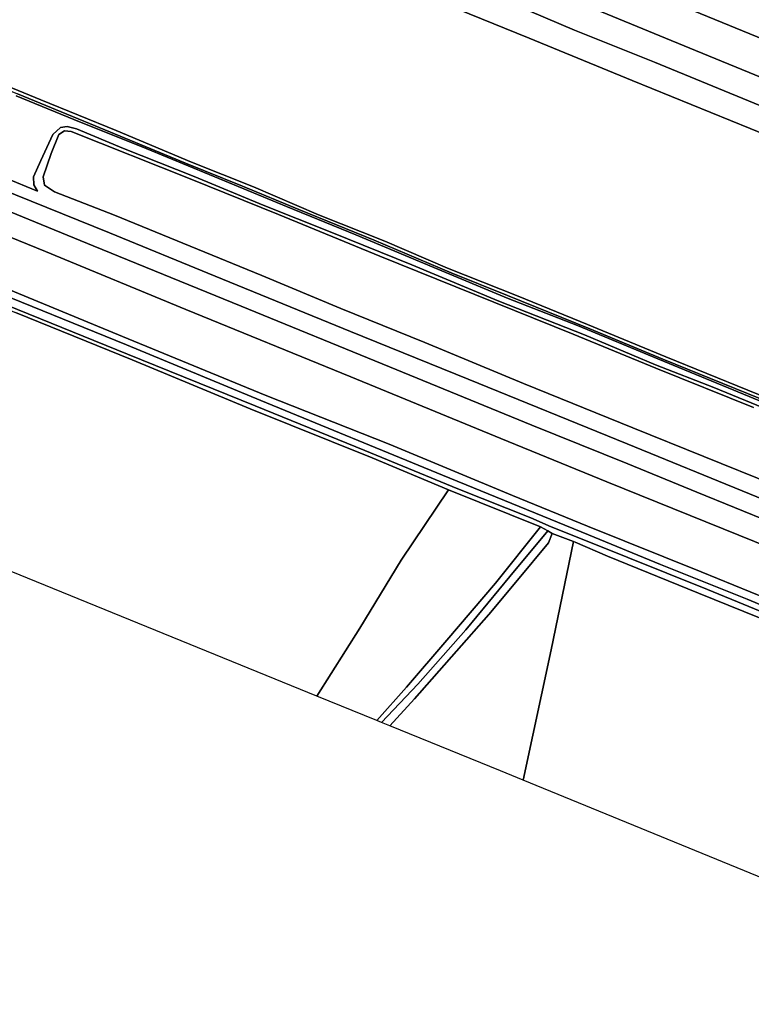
# Model space of a CAD drawing. Extents: x -26035517 to 31750492, y -9237385 to 8160032.
# Tile 188 of 256: x 16584568 to 16739081, y 4568398 to 4776176. Entities that reach past the tile are written whole.
import ezdxf

# ---------------------------------------------------------------- set-up
doc = ezdxf.new("R2010")
doc.units = 0
doc.layers.add('T-25', color=7, linetype='CONTINUOUS')

msp = doc.modelspace()

# ---------------------------------------------------------------- linework, layer by layer
at = {"layer": 'T-25', "color": 9}
for points in [[(16332048, 4943319, 8013), (16351347, 4935671, 8007), (16384153, 4922056, 8047), (16402889, 4911737, 8157), (16412022, 4906741, 8057), (16436322, 4896786, 8047), (16460622, 4886810, 8047), (16484455, 4877061, 8040), (16517795, 4863420, 8000), (16546206, 4851810, 8030), (16577609, 4839049, 8017), (16602551, 4828830, 8017), (16638303, 4814180, 8030), (16669940, 4801301, 8057), (16695901, 4790685, 8097), (16725192, 4778717, 8117), (16744940, 4770671, 8090), (16782971, 4755205, 8167), (16807364, 4745219, 8170), (16836252, 4733402, 8180), (16861611, 4723077, 8213), (16880080, 4715572, 8183), (16909405, 4703537, 8200), (16935739, 4692895, 8190)], [(16935739, 4692895, 8190), (16909405, 4703537, 8200), (16880080, 4715572, 8183), (16861611, 4723077, 8213), (16836252, 4733402, 8180), (16807364, 4745219, 8170), (16782971, 4755205, 8167), (16744940, 4770671, 8090), (16725192, 4778717, 8117), (16695901, 4790685, 8097), (16669940, 4801301, 8057), (16638303, 4814180, 8030), (16602551, 4828830, 8017), (16577609, 4839049, 8017), (16546206, 4851810, 8030), (16517795, 4863420, 8000), (16484455, 4877061, 8040), (16460622, 4886810, 8047), (16436322, 4896786, 8047), (16412022, 4906741, 8057), (16402889, 4911737, 8157), (16384153, 4922056, 8047), (16351347, 4935671, 8007), (16332048, 4943319, 8013)], [(16402889, 4911737, 8157), (16412022, 4906741, 8057), (16436322, 4896786, 8047), (16460622, 4886810, 8047), (16484455, 4877061, 8040), (16517795, 4863420, 8000), (16546206, 4851810, 8030), (16577609, 4839049, 8017), (16602551, 4828830, 8017), (16638303, 4814180, 8030), (16669940, 4801301, 8057), (16695901, 4790685, 8097), (16725192, 4778717, 8117), (16744940, 4770671, 8090)], [(16399662, 4903535, 8163), (16428955, 4891567, 8070), (16451734, 4882104, 8067), (16474196, 4872913, 8077), (16498793, 4862855, 8023), (16522128, 4853326, 8023), (16547021, 4843222, 8043), (16567672, 4834798, 8057), (16592205, 4824800, 8037), (16614160, 4815821, 8027), (16633020, 4808075, 8077), (16661186, 4796626, 8030), (16682155, 4788106, 8080), (16708636, 4777338, 8093), (16727325, 4769704, 8110), (16741352, 4763921, 8123)], [(16738871, 4753189, 5210), (16713926, 4763355, 5210), (16692139, 4772256, 5210), (16669444, 4781558, 5223), (16650599, 4789252, 5230), (16620408, 4801657, 5237), (16599163, 4810297, 5227), (16578973, 4818616, 5230), (16555702, 4828099, 5230), (16535836, 4836223, 5223), (16513681, 4845208, 5223), (16491957, 4854138, 5217), (16468491, 4863653, 5210), (16447019, 4872409, 5190), (16420792, 4883094, 5200), (16397855, 4892528, 5313)], [(16379791, 4844050, 5053), (16398484, 4836510, 5073), (16415253, 4829642, 5073), (16434522, 4821740, 5053), (16454674, 4813171, 5037), (16470133, 4807008, 5037), (16486357, 4800403, 5030), (16509607, 4791192, 5017), (16529502, 4782707, 5007), (16549687, 4774504, 5010), (16565486, 4768233, 5010), (16584105, 4760536, 5010), (16599323, 4754276, 5010), (16619590, 4745924, 5010), (16631620, 4741080, 5010), (16643519, 4736129, 5010), (16659412, 4729654, 5010), (16675693, 4722741, 5010), (16687560, 4717966, 5010), (16704978, 4710936, 5010), (16720414, 4704564, 5010)], [(16721055, 4705018, 4760), (16704490, 4711825, 4760), (16689825, 4717813, 4760), (16674951, 4723759, 4760), (16661656, 4729456, 4760), (16647701, 4735007, 4760), (16633928, 4740929, 4760), (16620827, 4746108, 4760), (16604924, 4752816, 4760), (16589059, 4759298, 4760), (16573781, 4765520, 4760), (16556809, 4772476, 4760), (16540499, 4779175, 4760), (16523877, 4786019, 4760), (16506322, 4793287, 4760), (16488135, 4800593, 4760), (16473658, 4806541, 4760), (16455748, 4813824, 4760), (16442175, 4819476, 4760), (16427758, 4825412, 4760), (16408603, 4833296, 4760), (16392686, 4839901, 4760), (16381851, 4844295, 4770)], [(16567672, 4834798, 8057), (16592205, 4824800, 8037), (16614160, 4815821, 8027), (16633020, 4808075, 8077), (16661186, 4796626, 8030), (16682155, 4788106, 8080), (16708636, 4777338, 8093), (16727325, 4769704, 8110), (16741352, 4763921, 8123), (16765035, 4754253, 8227), (16785934, 4745646, 8243), (16811810, 4735070, 8230), (16839484, 4723838, 8163), (16862992, 4714208, 8153), (16882211, 4706422, 8163), (16905734, 4696767, 8137), (16932325, 4685932, 8103)], [(16932325, 4685932, 8103), (16905734, 4696767, 8137), (16882211, 4706422, 8163), (16862992, 4714208, 8153), (16839484, 4723838, 8163), (16811810, 4735070, 8230), (16785934, 4745646, 8243), (16765035, 4754253, 8227), (16741352, 4763921, 8123), (16727325, 4769704, 8110), (16708636, 4777338, 8093), (16682155, 4788106, 8080), (16661186, 4796626, 8030), (16633020, 4808075, 8077), (16614160, 4815821, 8027), (16592205, 4824800, 8037), (16567672, 4834798, 8057)], [(16939549, 4676802, 7873), (16909144, 4689113, 7883), (16881364, 4700443, 7910), (16853641, 4712230, 8047), (16827083, 4722828, 8057), (16802959, 4732741, 7937), (16776153, 4743657, 7933), (16740898, 4758059, 7843), (16718611, 4767187, 7843), (16701759, 4773969, 7863), (16679077, 4783677, 7887), (16662688, 4790038, 7883), (16645862, 4796824, 7833), (16628442, 4803823, 7773), (16605533, 4813132, 7780), (16587152, 4820666, 7743), (16570029, 4827508, 7730)], [(16570029, 4827508, 7730), (16587152, 4820666, 7743), (16605533, 4813132, 7780), (16628442, 4803823, 7773), (16645862, 4796824, 7833), (16662688, 4790038, 7883), (16679077, 4783677, 7887), (16701759, 4773969, 7863), (16718611, 4767187, 7843), (16740898, 4758059, 7843), (16776153, 4743657, 7933), (16802959, 4732741, 7937), (16827083, 4722828, 8057), (16853641, 4712230, 8047), (16881364, 4700443, 7910), (16909144, 4689113, 7883), (16939549, 4676802, 7873)], [(16570029, 4827508, 7730), (16587152, 4820666, 7743), (16605533, 4813132, 7780), (16628442, 4803823, 7773), (16645862, 4796824, 7833), (16662688, 4790038, 7883), (16679077, 4783677, 7887), (16701759, 4773969, 7863), (16718611, 4767187, 7843), (16740898, 4758059, 7843), (16776153, 4743657, 7933), (16802959, 4732741, 7937), (16827083, 4722828, 8057), (16853641, 4712230, 8047), (16881364, 4700443, 7910), (16909144, 4689113, 7883), (16939549, 4676802, 7873)], [(16371150, 4822054, 6607), (16397445, 4811290, 6607), (16424379, 4800188, 6597), (16450993, 4789404, 6597), (16480361, 4777432, 6617), (16508507, 4765942, 6660), (16541523, 4752517, 6687), (16572887, 4739578, 6647), (16600117, 4728466, 6647), (16631362, 4715729, 6640), (16662686, 4702937, 6573), (16692719, 4690625, 6593), (16712993, 4682420, 6627)], [(16922967, 4679011, 5447), (16904889, 4686464, 5423), (16884736, 4694706, 5447), (16864255, 4703100, 5443), (16848378, 4709562, 5460), (16837988, 4713838, 5417), (16836334, 4714810, 5273), (16836071, 4715513, 5960), (16828957, 4718520, 5963), (16822461, 4721101, 5963), (16822288, 4720510, 5220), (16821519, 4719311, 5227), (16803088, 4726833, 5230), (16778113, 4737170, 5250), (16738871, 4753189, 5210), (16713926, 4763355, 5210), (16692139, 4772256, 5210), (16669444, 4781558, 5223), (16650599, 4789252, 5230), (16620408, 4801657, 5237), (16599163, 4810297, 5227), (16578973, 4818616, 5230)], [(16578973, 4818616, 5230), (16599163, 4810297, 5227), (16620408, 4801657, 5237), (16650599, 4789252, 5230), (16669444, 4781558, 5223), (16692139, 4772256, 5210), (16713926, 4763355, 5210), (16738871, 4753189, 5210), (16778113, 4737170, 5250), (16803088, 4726833, 5230), (16821519, 4719311, 5227), (16822288, 4720510, 5220), (16822461, 4721101, 5963), (16828957, 4718520, 5963), (16836071, 4715513, 5960), (16836334, 4714810, 5273), (16835735, 4713521, 5232), (16849558, 4707851, 5253), (16880250, 4695394, 5243), (16905796, 4684978, 5233), (16931920, 4674267, 5210)], [(16922967, 4679011, 5447), (16904889, 4686464, 5423), (16884736, 4694706, 5447), (16864255, 4703100, 5443), (16848378, 4709562, 5460), (16837988, 4713838, 5417), (16836334, 4714810, 5273), (16836071, 4715513, 5960), (16828957, 4718520, 5963), (16822461, 4721101, 5963), (16822288, 4720510, 5220), (16821519, 4719311, 5227), (16803088, 4726833, 5230), (16778113, 4737170, 5250), (16738871, 4753189, 5210), (16713926, 4763355, 5210), (16692139, 4772256, 5210), (16669444, 4781558, 5223), (16650599, 4789252, 5230), (16620408, 4801657, 5237), (16599163, 4810297, 5227), (16578973, 4818616, 5230)], [(16708554, 4678672, 6603), (16686205, 4687795, 6597), (16654517, 4700809, 6587), (16619666, 4715046, 6590), (16590013, 4727231, 6593), (16566793, 4736662, 6647), (16537991, 4748415, 6637), (16510435, 4759665, 6623), (16476627, 4773493, 6600), (16450684, 4784005, 6583), (16422836, 4795435, 6517), (16386059, 4810399, 6550), (16368076, 4817724, 6643)], [(16758247, 4689924, 4860), (16738367, 4698013, 4860), (16721055, 4705018, 4760), (16704490, 4711825, 4760), (16689825, 4717813, 4760), (16674951, 4723759, 4760), (16661656, 4729456, 4760), (16647701, 4735007, 4760), (16633928, 4740929, 4760), (16620827, 4746108, 4760), (16604924, 4752816, 4760), (16589059, 4759298, 4760), (16573781, 4765520, 4760)], [(16573781, 4765520, 4760), (16589059, 4759298, 4760), (16604924, 4752816, 4760), (16620827, 4746108, 4760), (16633928, 4740929, 4760), (16647701, 4735007, 4760), (16661656, 4729456, 4760), (16674951, 4723759, 4760), (16689825, 4717813, 4760), (16704490, 4711825, 4760), (16721055, 4705018, 4760), (16738367, 4698013, 4860), (16758247, 4689924, 4860)], [(16584105, 4760536, 5010), (16599323, 4754276, 5010), (16619590, 4745924, 5010), (16631620, 4741080, 5010), (16643519, 4736129, 5010), (16659412, 4729654, 5010), (16675693, 4722741, 5010), (16687560, 4717966, 5010), (16704978, 4710936, 5010), (16720414, 4704564, 5010), (16745768, 4694272, 5087)], [(16584105, 4760536, 5010), (16599323, 4754276, 5010), (16619590, 4745924, 5010), (16631620, 4741080, 5010), (16643519, 4736129, 5010), (16659412, 4729654, 5010), (16675693, 4722741, 5010), (16687560, 4717966, 5010), (16704978, 4710936, 5010), (16720414, 4704564, 5010), (16745768, 4694272, 5087)], [(16745768, 4694272, 5087), (16720414, 4704564, 5010), (16704978, 4710936, 5010), (16687560, 4717966, 5010), (16675693, 4722741, 5010), (16659412, 4729654, 5010), (16643519, 4736129, 5010), (16631620, 4741080, 5010), (16619590, 4745924, 5010), (16599323, 4754276, 5010), (16584105, 4760536, 5010)], [(16756820, 4689113, 5333), (16738649, 4696641, 5293), (16719339, 4704590, 5230), (16702403, 4711610, 5190), (16687751, 4717372, 5140), (16672066, 4723896, 5147), (16655542, 4730809, 5223), (16640916, 4736768, 5227), (16624595, 4743521, 5237), (16611275, 4749005, 5237), (16596034, 4755138, 5207), (16583840, 4760106, 5210)], [(16756820, 4689113, 5333), (16738649, 4696641, 5293), (16719339, 4704590, 5230), (16702403, 4711610, 5190), (16687751, 4717372, 5140), (16672066, 4723896, 5147), (16655542, 4730809, 5223), (16640916, 4736768, 5227), (16624595, 4743521, 5237), (16611275, 4749005, 5237), (16596034, 4755138, 5207), (16583840, 4760106, 5210)], [(16583840, 4760106, 5210), (16596034, 4755138, 5207), (16611275, 4749005, 5237), (16624595, 4743521, 5237), (16640916, 4736768, 5227), (16655542, 4730809, 5223), (16672066, 4723896, 5147), (16687751, 4717372, 5140), (16702403, 4711610, 5190), (16719339, 4704590, 5230), (16738649, 4696641, 5293), (16756820, 4689113, 5333)], [(16581488, 4742815, 5580), (16588319, 4740009, 5530), (16587559, 4741335, 5513), (16587503, 4742998, 5503), (16589067, 4746451, 5390), (16591562, 4751938, 5223), (16593171, 4753393, 5223), (16594600, 4753667, 5240), (16596540, 4753114, 5210), (16606466, 4748992, 5223), (16621433, 4743103, 5203), (16635959, 4737047, 5200), (16650475, 4731295, 5197), (16667383, 4724463, 5170), (16685762, 4716791, 5180), (16703854, 4709649, 5203), (16718830, 4703353, 5217), (16731131, 4698579, 5293), (16748127, 4691600, 5367)], [(16581488, 4742815, 5580), (16588319, 4740009, 5530), (16587559, 4741335, 5513), (16587503, 4742998, 5503), (16589067, 4746451, 5390), (16591562, 4751938, 5223), (16593171, 4753393, 5223), (16594600, 4753667, 5240), (16596540, 4753114, 5210), (16606466, 4748992, 5223), (16621433, 4743103, 5203), (16635959, 4737047, 5200), (16650475, 4731295, 5197), (16667383, 4724463, 5170), (16685762, 4716791, 5180), (16703854, 4709649, 5203), (16718830, 4703353, 5217), (16731131, 4698579, 5293), (16748127, 4691600, 5367)], [(16748127, 4691600, 5367), (16731131, 4698579, 5293), (16718830, 4703353, 5217), (16703854, 4709649, 5203), (16685762, 4716791, 5180), (16667383, 4724463, 5170), (16650475, 4731295, 5197), (16635959, 4737047, 5200), (16621433, 4743103, 5203), (16606466, 4748992, 5223), (16596540, 4753114, 5210), (16594600, 4753667, 5240), (16593171, 4753393, 5223), (16591562, 4751938, 5223), (16589067, 4746451, 5390), (16587503, 4742998, 5503), (16587559, 4741335, 5513), (16588319, 4740009, 5530), (16581488, 4742815, 5580)], [(16744070, 4677945, 4913), (16714056, 4690061, 4787), (16690944, 4699437, 4787), (16670126, 4708029, 4787), (16652401, 4715226, 4793), (16635696, 4722208, 4793), (16620569, 4728351, 4793), (16604614, 4734894, 4797), (16591907, 4739882, 4823), (16589798, 4741253, 4827), (16589506, 4742981, 4807), (16591195, 4747974, 4807), (16592822, 4751949, 4790), (16594026, 4752698, 4777), (16595468, 4752560, 4760), (16620546, 4742611, 4760), (16639245, 4735041, 4760), (16639245, 4735041, 4760), (16660638, 4726254, 4760), (16680665, 4718180, 4760), (16701450, 4709801, 4760), (16718923, 4702625, 4760), (16739527, 4694344, 4903)], [(16739527, 4694344, 4903), (16718923, 4702625, 4760), (16701450, 4709801, 4760), (16680665, 4718180, 4760), (16660638, 4726254, 4760), (16639245, 4735041, 4760), (16639245, 4735041, 4760), (16620546, 4742611, 4760), (16595468, 4752560, 4760), (16594026, 4752698, 4777), (16592822, 4751949, 4790), (16591195, 4747974, 4807), (16589506, 4742981, 4807), (16589798, 4741253, 4827), (16591907, 4739882, 4823), (16604614, 4734894, 4797), (16620569, 4728351, 4793), (16635696, 4722208, 4793), (16652401, 4715226, 4793), (16670126, 4708029, 4787), (16690944, 4699437, 4787), (16714056, 4690061, 4787), (16744070, 4677945, 4913)], [(16739527, 4694344, 4903), (16718923, 4702625, 4760), (16701450, 4709801, 4760), (16680665, 4718180, 4760), (16660638, 4726254, 4760), (16639245, 4735041, 4760), (16639245, 4735041, 4760), (16620546, 4742611, 4760), (16595468, 4752560, 4760), (16594026, 4752698, 4777), (16592822, 4751949, 4790), (16591195, 4747974, 4807), (16589506, 4742981, 4807), (16589798, 4741253, 4827), (16591907, 4739882, 4823), (16604614, 4734894, 4797), (16620569, 4728351, 4793), (16635696, 4722208, 4793), (16652401, 4715226, 4793), (16670126, 4708029, 4787), (16690944, 4699437, 4787), (16714056, 4690061, 4787), (16744070, 4677945, 4913)], [(16824611, 4718049, 5227), (16821519, 4719311, 5227), (16803088, 4726833, 5230), (16778113, 4737170, 5250), (16738871, 4753189, 5210)], [(16932179, 4616784, 7403), (16915314, 4621173, 7283), (16900569, 4624789, 7133), (16884874, 4628362, 6983), (16865916, 4632481, 6877), (16847961, 4636099, 6823), (16833499, 4638889, 6827), (16828363, 4640037, 6827), (16818871, 4641626, 6767), (16811255, 4643223, 6757), (16806031, 4644705, 6720), (16800207, 4646715, 6710), (16791528, 4650240, 6753), (16759407, 4663504, 6687), (16727583, 4676452, 6717), (16712993, 4682420, 6627), (16692719, 4690625, 6593), (16662686, 4702937, 6573), (16631362, 4715729, 6640), (16600117, 4728466, 6647), (16572887, 4739578, 6647)], [(16572887, 4739578, 6647), (16600117, 4728466, 6647), (16631362, 4715729, 6640), (16662686, 4702937, 6573), (16692719, 4690625, 6593), (16712993, 4682420, 6627), (16727583, 4676452, 6717), (16759407, 4663504, 6687), (16791528, 4650240, 6753), (16800207, 4646715, 6710), (16806031, 4644705, 6720), (16811255, 4643223, 6757), (16818871, 4641626, 6767), (16828363, 4640037, 6827), (16833499, 4638889, 6827), (16847961, 4636099, 6823), (16865916, 4632481, 6877), (16884874, 4628362, 6983), (16900569, 4624789, 7133), (16915314, 4621173, 7283), (16932179, 4616784, 7403)], [(16930717, 4621321, 7220), (16911131, 4626560, 7087), (16900288, 4629192, 7013), (16890180, 4630917, 6823), (16875076, 4634261, 6787), (16859546, 4637570, 6683), (16841840, 4640963, 6740), (16827103, 4643899, 6727), (16814212, 4646487, 6670), (16806222, 4648722, 6617), (16796722, 4652417, 6577), (16779638, 4659198, 6560), (16761222, 4666886, 6543), (16738674, 4676126, 6580), (16712874, 4686699, 6450), (16679259, 4700349, 6460), (16654466, 4710389, 6433), (16625864, 4722068, 6437), (16603521, 4731168, 6483), (16580312, 4740553, 6477)], [(16580312, 4740553, 6477), (16603521, 4731168, 6483), (16625864, 4722068, 6437), (16654466, 4710389, 6433), (16679259, 4700349, 6460), (16712874, 4686699, 6450), (16738674, 4676126, 6580), (16761222, 4666886, 6543), (16779638, 4659198, 6560), (16796722, 4652417, 6577), (16806222, 4648722, 6617), (16814212, 4646487, 6670), (16827103, 4643899, 6727), (16841840, 4640963, 6740), (16859546, 4637570, 6683), (16875076, 4634261, 6787), (16890180, 4630917, 6823), (16900288, 4629192, 7013), (16911131, 4626560, 7087), (16930717, 4621321, 7220)], [(16930717, 4621321, 7220), (16911131, 4626560, 7087), (16900288, 4629192, 7013), (16890180, 4630917, 6823), (16875076, 4634261, 6787), (16859546, 4637570, 6683), (16841840, 4640963, 6740), (16827103, 4643899, 6727), (16814212, 4646487, 6670), (16806222, 4648722, 6617), (16796722, 4652417, 6577), (16779638, 4659198, 6560), (16761222, 4666886, 6543), (16738674, 4676126, 6580), (16712874, 4686699, 6450), (16679259, 4700349, 6460), (16654466, 4710389, 6433), (16625864, 4722068, 6437), (16603521, 4731168, 6483), (16580312, 4740553, 6477)], [(16753307, 4660542, 6720), (16733145, 4668715, 6693), (16708554, 4678672, 6603), (16686205, 4687795, 6597), (16654517, 4700809, 6587), (16619666, 4715046, 6590), (16590013, 4727231, 6593), (16566793, 4736662, 6647)], [(16566793, 4736662, 6647), (16590013, 4727231, 6593), (16619666, 4715046, 6590), (16654517, 4700809, 6587), (16686205, 4687795, 6597), (16708554, 4678672, 6603), (16733145, 4668715, 6693), (16753307, 4660542, 6720)], [(16576947, 4721390, 6383), (16607512, 4708863, 6390), (16636380, 4696957, 6357), (16662578, 4686587, 6330), (16688646, 4675795, 6343), (16704456, 4669265, 6350), (16728487, 4659636, 6350), (16752607, 4649839, 6420)], [(16576947, 4721390, 6383), (16607512, 4708863, 6390), (16636380, 4696957, 6357), (16662578, 4686587, 6330), (16688646, 4675795, 6343), (16704456, 4669265, 6350), (16728487, 4659636, 6350), (16752607, 4649839, 6420)], [(16752607, 4649839, 6420), (16728487, 4659636, 6350), (16704456, 4669265, 6350), (16688646, 4675795, 6343), (16662578, 4686587, 6330), (16636380, 4696957, 6357), (16607512, 4708863, 6390), (16576947, 4721390, 6383)], [(16575893, 4720230, 5457), (16607113, 4707531, 5457), (16635464, 4695841, 5457), (16673864, 4680061, 5457), (16704674, 4667437, 5457), (16704674, 4667437, 5457), (16719897, 4661235, 5407), (16738177, 4653868, 5407), (16758411, 4645485, 5407)], [(16758411, 4645485, 5407), (16738177, 4653868, 5407), (16719897, 4661235, 5407), (16704674, 4667437, 5457), (16704674, 4667437, 5457), (16673864, 4680061, 5457), (16635464, 4695841, 5457), (16607113, 4707531, 5457), (16575893, 4720230, 5457)], [(16758411, 4645485, 5407), (16738177, 4653868, 5407), (16719897, 4661235, 5407), (16704674, 4667437, 5457), (16704674, 4667437, 5457), (16673864, 4680061, 5457), (16635464, 4695841, 5457), (16607113, 4707531, 5457), (16575893, 4720230, 5457)], [(16748472, 4648281, 5407), (16729841, 4655941, 5407), (16704398, 4666154, 5413), (16696801, 4669171, 5377), (16692509, 4671069, 5390), (16677130, 4677205, 5393), (16657436, 4685256, 5397), (16634300, 4694709, 5400), (16607349, 4705610, 5390), (16581828, 4715940, 5387)], [(16581828, 4715940, 5387), (16607349, 4705610, 5390), (16634300, 4694709, 5400), (16657436, 4685256, 5397), (16677130, 4677205, 5393), (16692509, 4671069, 5390), (16696801, 4669171, 5377), (16704398, 4666154, 5413), (16729841, 4655941, 5407), (16748472, 4648281, 5407)], [(16581828, 4715940, 5387), (16607349, 4705610, 5390), (16634300, 4694709, 5400), (16657436, 4685256, 5397), (16677130, 4677205, 5393), (16692509, 4671069, 5390), (16696801, 4669171, 5377), (16704398, 4666154, 5413), (16729841, 4655941, 5407), (16748472, 4648281, 5407)], [(16753359, 4644908, 6250), (16727934, 4655137, 6193), (16708684, 4662962, 6090), (16701878, 4665912, 6087), (16701519, 4666045, 6086), (16696998, 4667718, 6073), (16696133, 4668348, 5420), (16694587, 4669158, 5987), (16675119, 4676979, 6080), (16675119, 4676979, 6080), (16659019, 4683683, 6077), (16633275, 4694037, 6137), (16608289, 4704391, 6180), (16583682, 4714367, 6207)], [(16753359, 4644908, 6250), (16727934, 4655137, 6193), (16708684, 4662962, 6090), (16701878, 4665912, 6087), (16701519, 4666045, 6086), (16696998, 4667718, 6073), (16696133, 4668348, 5420), (16694587, 4669158, 5987), (16675119, 4676979, 6080), (16675119, 4676979, 6080), (16659019, 4683683, 6077), (16633275, 4694037, 6137), (16608289, 4704391, 6180), (16583682, 4714367, 6207)], [(16720414, 4704564, 5010), (16745768, 4694272, 5087), (16767858, 4685189, 5087), (16787559, 4677237, 5087), (16812161, 4667625, 5050), (16828233, 4660532, 5030), (16842933, 4654656, 5033), (16860867, 4647402, 5030), (16872172, 4642996, 5023), (16877593, 4640703, 5063), (16878061, 4640114, 5063), (16878263, 4639490, 5063)], [(16879916, 4639016, 4867), (16879544, 4640507, 4867), (16878274, 4641390, 4867), (16858054, 4649561, 4867), (16848624, 4653232, 4867), (16839144, 4657337, 4867), (16826848, 4662204, 4867), (16816815, 4666488, 4867), (16806972, 4670588, 4867), (16796552, 4674640, 4867), (16787432, 4677923, 4867), (16774133, 4683448, 4860), (16758247, 4689924, 4860), (16738367, 4698013, 4860), (16721055, 4705018, 4760)], [(17046421, 4578679, 7817), (17030864, 4585082, 7747), (17016089, 4591097, 7727), (17001940, 4596559, 7850), (16993773, 4599404, 7890), (16985641, 4601780, 7850), (16973602, 4605199, 7727), (16951963, 4611310, 7490), (16932179, 4616784, 7403), (16915314, 4621173, 7283), (16900569, 4624789, 7133), (16884874, 4628362, 6983), (16865916, 4632481, 6877), (16847961, 4636099, 6823), (16833499, 4638889, 6827), (16828363, 4640037, 6827), (16818871, 4641626, 6767), (16811255, 4643223, 6757), (16806031, 4644705, 6720), (16800207, 4646715, 6710), (16791528, 4650240, 6753), (16759407, 4663504, 6687), (16727583, 4676452, 6717), (16712993, 4682420, 6627)], [(16708554, 4678672, 6603), (16733145, 4668715, 6693), (16753307, 4660542, 6720), (16773056, 4652411, 6727), (16786318, 4646929, 6703), (16795163, 4643296, 6670), (16800474, 4641207, 6703), (16806003, 4639295, 6727), (16813194, 4637517, 6743), (16818914, 4636428, 6790), (16821213, 4635495, 6780), (16823078, 4633798, 6777), (16824244, 4631617, 6833), (16824596, 4629135, 6877), (16823641, 4623788, 6827), (16821118, 4612334, 6883), (16818129, 4599570, 6897), (16815855, 4589611, 6937), (16810756, 4568398, 6897)]]:
    msp.add_polyline3d(points, dxfattribs=at)
for points in [[(16444413, 4716090, 5897), (16449584, 4720279, 5897), (16456473, 4725496, 5887), (16465500, 4732349, 5880), (16474707, 4738746, 5893), (16482819, 4744429, 5913), (16484651, 4746437, 6040), (16492700, 4751460, 6083), (16501281, 4748545, 5943), (16518080, 4741762, 5847), (16535773, 4734424, 5973), (16553154, 4727215, 5977), (16566144, 4721382, 5857), (16567781, 4720660, 5763), (16569658, 4719913, 6040), (16583682, 4714367, 6207), (16608289, 4704391, 6180), (16633275, 4694037, 6137), (16659019, 4683683, 6077), (16675119, 4676979, 6080), (16665111, 4662095, 6117), (16656395, 4647753, 6087), (16647302, 4633456, 6087), (16444413, 4716090, 5897)], [(16647302, 4633456, 6087), (16656395, 4647753, 6087), (16665111, 4662095, 6117), (16675119, 4676979, 6080), (16694587, 4669158, 5987), (16685047, 4657300, 5887), (16674811, 4645262, 5883), (16666277, 4635333, 5830), (16659986, 4628290, 5793), (16647302, 4633456, 6087)], [(16659986, 4628290, 5793), (16666277, 4635333, 5830), (16674811, 4645262, 5883), (16685047, 4657300, 5887), (16694587, 4669158, 5987), (16696133, 4668348, 5420), (16688109, 4658709, 5490), (16678804, 4647397, 5503), (16668631, 4635974, 5480), (16660945, 4627899, 5500), (16659986, 4628290, 5793)], [(16659986, 4628290, 5793), (16666277, 4635333, 5830), (16674811, 4645262, 5883), (16685047, 4657300, 5887), (16694587, 4669158, 5987), (16696133, 4668348, 5420), (16688109, 4658709, 5490), (16678804, 4647397, 5503), (16668631, 4635974, 5480), (16660945, 4627899, 5500), (16659986, 4628290, 5793)], [(16660945, 4627899, 5500), (16668631, 4635974, 5480), (16678804, 4647397, 5503), (16688109, 4658709, 5490), (16696133, 4668348, 5420), (16696998, 4667718, 6073), (16696229, 4665810, 5910), (16689733, 4657870, 5890), (16683630, 4650647, 5877), (16676793, 4642905, 5813), (16667934, 4632882, 5853), (16662774, 4627154, 5850), (16660945, 4627899, 5500)], [(16660945, 4627899, 5500), (16668631, 4635974, 5480), (16678804, 4647397, 5503), (16688109, 4658709, 5490), (16696133, 4668348, 5420), (16696998, 4667718, 6073), (16696229, 4665810, 5910), (16689733, 4657870, 5890), (16683630, 4650647, 5877), (16676793, 4642905, 5813), (16667934, 4632882, 5853), (16662774, 4627154, 5850), (16660945, 4627899, 5500)], [(16662774, 4627154, 5850), (16667934, 4632882, 5853), (16676793, 4642905, 5813), (16683630, 4650647, 5877), (16689733, 4657870, 5890), (16696229, 4665810, 5910), (16696998, 4667718, 6073), (16701519, 4666045, 6086), (16696824, 4643204, 6157), (16690880, 4615698, 6090), (16686105, 4617652, 6070), (16662774, 4627154, 5850)], [(16690880, 4615698, 6090), (16696824, 4643204, 6157), (16701519, 4666045, 6086), (16701878, 4665912, 6087), (16708684, 4662962, 6090), (16727934, 4655137, 6193), (16753359, 4644908, 6250), (16780275, 4633621, 6313), (16792168, 4628785, 6343), (16810534, 4626917, 6557), (16818285, 4625493, 6633), (16817240, 4619048, 6430), (16814210, 4604854, 6260), (16810048, 4587304, 6193), (16805951, 4570136, 6207), (16773898, 4581728, 6423), (16690880, 4615698, 6090)]]:
    msp.add_polyline3d(points, close=True, dxfattribs=at)

doc.saveas('drawing.dxf')
